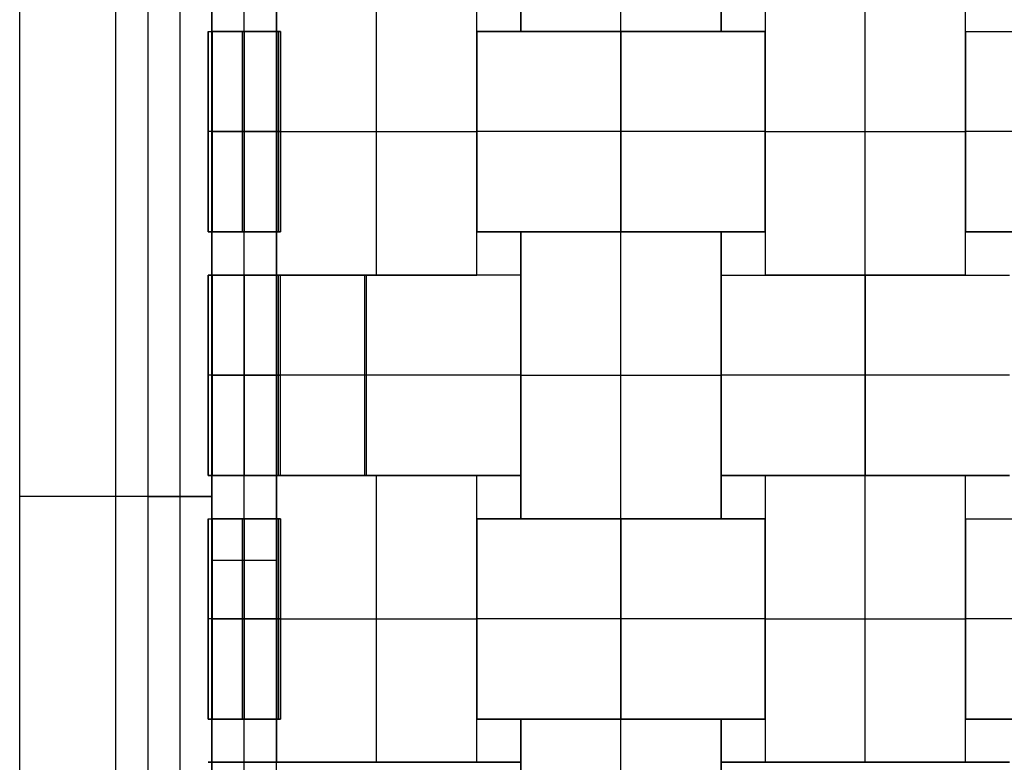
# Model space of a CAD drawing. Header units: millimetres. Extents: x -272 to 272, y -183 to 271.
# Tile 2 of 17: x -272 to -26, y -23 to 163. Entities that reach past the tile are written whole.
import ezdxf

# ---------------------------------------------------------------- set-up
doc = ezdxf.new("R2010")
doc.units = ezdxf.units.MM
doc.layers.add('Défaut', color=7, linetype='Continuous', true_color=0x000000)

msp = doc.modelspace()

# ---------------------------------------------------------------- linework, layer by layer
at = {"layer": 'Défaut'}
for p, q in [((-248, -181.48, 652), (-248, 268.52, 652)), ((-248, -181.48, 636), (-248, 268.52, 636)), ((-121.93, 159.57, 453.15), (-121.93, 268.37, 453.15)), ((-121.93, 159.57, 452.15), (-121.93, 267.87, 452.15)), ((-216, -165.48, 452), (-216, 220.52, 452)), ((-216, -165.48, 404), (-216, 220.52, 404)), ((-207.93, 170.37, 452.65), (-207.93, 98.77, 452.65)), ((-182.93, 98.77, 453.15), (-182.93, 170.37, 453.15)), ((-182.93, 98.77, 452.15), (-182.93, 170.37, 452.15)), ((-157.93, 98.77, 452.65), (-157.93, 170.37, 452.65)), ((-85.93, 170.37, 452.65), (-85.93, 98.77, 452.65)), ((-60.93, 98.77, 453.15), (-60.93, 170.37, 453.15)), ((-60.93, 98.77, 452.15), (-60.93, 170.37, 452.15)), ((-35.93, 98.77, 452.65), (-35.93, 170.37, 452.65)), ((-224.93, 109.57, 427.65), (-224.93, 159.57, 427.65)), ((-224.93, 159.57, 427.65), (-223.93, 159.57, 427.65)), ((-223.93, 159.57, 427.65), (-223.93, 109.57, 427.65)), ((-216.43, 159.57, 453.15), (-216.43, 109.57, 453.15)), ((-215.93, 109.57, 402.15), (-215.93, 159.57, 402.15)), ((-215.93, 159.57, 403.15), (-215.93, 109.57, 403.15)), ((-215.93, 109.57, 452.15), (-215.93, 159.57, 452.15)), ((-215.93, 159.57, 453.15), (-215.93, 159.57, 452.15)), ((-215.93, 159.57, 403.15), (-215.93, 159.57, 402.15)), ((-207.93, 159.57, 410.65), (-207.93, 109.57, 410.65)), ((-207.93, 159.57, 452.65), (-207.93, 109.57, 452.65)), ((-207.43, 109.57, 418.15), (-207.43, 159.57, 418.15)), ((-206.93, 109.57, 410.15), (-206.93, 159.57, 410.15)), ((-157.93, 159.57, 452.65), (-85.93, 159.57, 452.65)), ((-157.93, 109.57, 452.65), (-157.93, 159.57, 452.65)), ((-146.93, 159.57, 452.65), (-96.93, 159.57, 452.65)), ((-121.93, 159.57, 453.15), (-121.93, 109.57, 453.15)), ((-121.93, 159.57, 453.15), (-121.93, 159.57, 452.15)), ((-121.93, 109.57, 452.15), (-121.93, 159.57, 452.15)), ((-121.93, 159.57, 453.15), (-121.93, 159.57, 452.15)), ((-85.93, 159.57, 452.65), (-85.93, 109.57, 452.65)), ((-35.93, 159.57, 452.65), (36.07, 159.57, 452.65)), ((-35.93, 109.57, 452.65), (-35.93, 159.57, 452.65)), ((-224.93, 134.57, 453.15), (-224.93, 134.57, 402.15)), ((-206.93, 134.57, 402.15), (-224.93, 134.57, 402.15)), ((-207.93, 134.57, 453.15), (-224.93, 134.57, 453.15)), ((-223.93, 134.57, 452.15), (-223.93, 134.57, 403.15)), ((-223.93, 134.57, 403.15), (-207.93, 134.57, 403.15)), ((-207.93, 134.57, 452.15), (-223.93, 134.57, 452.15)), ((-207.93, 134.57, 453.15), (-157.93, 134.57, 453.15)), ((-207.93, 134.57, 452.15), (-207.93, 134.57, 453.15)), ((-207.93, 134.57, 452.15), (-157.93, 134.57, 452.15)), ((-207.93, 134.57, 418.15), (-206.93, 134.57, 418.15)), ((-207.93, 134.57, 403.15), (-207.93, 134.57, 418.15)), ((-207.93, 134.57, 452.15), (-207.93, 134.57, 453.15)), ((-206.93, 134.57, 418.15), (-206.93, 134.57, 402.15)), ((-157.93, 134.57, 452.15), (-157.93, 134.57, 453.15)), ((-85.93, 134.57, 453.15), (-157.93, 134.57, 453.15)), ((-157.93, 134.57, 452.15), (-157.93, 134.57, 453.15)), ((-85.93, 134.57, 452.15), (-157.93, 134.57, 452.15)), ((-85.93, 134.57, 452.15), (-85.93, 134.57, 453.15)), ((-85.93, 134.57, 453.15), (-35.93, 134.57, 453.15)), ((-85.93, 134.57, 452.15), (-35.93, 134.57, 452.15)), ((-85.93, 134.57, 452.15), (-85.93, 134.57, 453.15)), ((36.07, 134.57, 452.15), (-35.93, 134.57, 452.15)), ((-35.93, 134.57, 452.15), (-35.93, 134.57, 453.15)), ((36.07, 134.57, 453.15), (-35.93, 134.57, 453.15)), ((-35.93, 134.57, 452.15), (-35.93, 134.57, 453.15)), ((-223.93, 109.57, 427.65), (-224.93, 109.57, 427.65)), ((-215.93, 109.57, 453.15), (-215.93, 109.57, 452.15)), ((-215.93, 109.57, 403.15), (-215.93, 109.57, 402.15)), ((-85.93, 109.57, 452.65), (-157.93, 109.57, 452.65)), ((-146.93, 109.57, 452.65), (-146.93, 37.97, 452.65)), ((-96.93, 109.57, 452.65), (-146.93, 109.57, 452.65)), ((-121.93, 109.57, 453.15), (-121.93, 109.57, 452.15)), ((-121.93, 37.97, 452.15), (-121.93, 109.57, 452.15)), ((-121.93, 37.97, 453.15), (-121.93, 109.57, 453.15)), ((-121.93, 109.57, 453.15), (-121.93, 109.57, 452.15)), ((-96.93, 37.97, 452.65), (-96.93, 109.57, 452.65)), ((36.07, 109.57, 452.65), (-35.93, 109.57, 452.65)), ((-224.93, 98.77, 427.65), (-223.93, 98.77, 427.65)), ((-224.93, 48.77, 427.65), (-224.93, 98.77, 427.65)), ((-223.93, 98.77, 427.65), (-223.93, 48.77, 427.65)), ((-215.93, 98.77, 403.15), (-215.93, 48.77, 403.15)), ((-215.93, 48.77, 402.15), (-215.93, 98.77, 402.15)), ((-207.93, 98.77, 452.65), (-157.93, 98.77, 452.65)), ((-207.93, 98.77, 410.65), (-207.93, 48.77, 410.65)), ((-207.43, 48.77, 418.15), (-207.43, 98.77, 418.15)), ((-206.93, 48.77, 410.15), (-206.93, 98.77, 410.15)), ((-185.93, 98.77, 453.15), (-185.93, 48.77, 453.15)), ((-185.93, 98.77, 453.15), (-185.93, 98.77, 452.15)), ((-185.43, 48.77, 452.15), (-185.43, 98.77, 452.15)), ((-182.93, 98.77, 453.15), (-182.93, 98.77, 452.15)), ((-146.93, 98.77, 452.65), (-146.93, 48.77, 452.65)), ((-96.93, 48.77, 452.65), (-96.93, 98.77, 452.65)), ((-96.93, 98.77, 452.65), (-24.93, 98.77, 452.65)), ((-85.93, 98.77, 452.65), (-35.93, 98.77, 452.65)), ((-60.93, 98.77, 453.15), (-60.93, 98.77, 452.15)), ((-60.93, 48.77, 452.15), (-60.93, 98.77, 452.15)), ((-60.93, 98.77, 453.15), (-60.93, 98.77, 452.15)), ((-60.93, 98.77, 453.15), (-60.93, 48.77, 453.15)), ((-146.93, 73.77, 453.15), (-224.93, 73.77, 453.15)), ((-206.93, 73.77, 402.15), (-224.93, 73.77, 402.15)), ((-224.93, 73.77, 453.15), (-224.93, 73.77, 402.15)), ((-146.93, 73.77, 452.15), (-223.93, 73.77, 452.15)), ((-223.93, 73.77, 403.15), (-207.93, 73.77, 403.15)), ((-223.93, 73.77, 452.15), (-223.93, 73.77, 403.15)), ((-207.93, 73.77, 403.15), (-207.93, 73.77, 418.15)), ((-207.93, 73.77, 418.15), (-206.93, 73.77, 418.15)), ((-206.93, 73.77, 418.15), (-206.93, 73.77, 402.15)), ((-146.93, 73.77, 452.15), (-146.93, 73.77, 453.15)), ((-146.93, 73.77, 452.15), (-96.93, 73.77, 452.15)), ((-146.93, 73.77, 452.15), (-146.93, 73.77, 453.15)), ((-146.93, 73.77, 453.15), (-96.93, 73.77, 453.15)), ((-96.93, 73.77, 452.15), (-96.93, 73.77, 453.15)), ((-96.93, 73.77, 452.15), (-96.93, 73.77, 453.15)), ((-24.93, 73.77, 452.15), (-96.93, 73.77, 452.15)), ((-24.93, 73.77, 453.15), (-96.93, 73.77, 453.15)), ((-223.93, 48.77, 427.65), (-224.93, 48.77, 427.65)), ((-207.93, 48.77, 452.65), (-207.93, -22.83, 452.65)), ((-157.93, 48.77, 452.65), (-207.93, 48.77, 452.65)), ((-185.93, 48.77, 453.15), (-185.93, 48.77, 452.15)), ((-182.93, -22.83, 453.15), (-182.93, 48.77, 453.15)), ((-182.93, -22.83, 452.15), (-182.93, 48.77, 452.15)), ((-182.93, 48.77, 453.15), (-182.93, 48.77, 452.15)), ((-157.93, -22.83, 452.65), (-157.93, 48.77, 452.65)), ((-24.93, 48.77, 452.65), (-96.93, 48.77, 452.65)), ((-85.93, 48.77, 452.65), (-85.93, -22.83, 452.65)), ((-35.93, 48.77, 452.65), (-85.93, 48.77, 452.65)), ((-60.93, -22.83, 453.15), (-60.93, 48.77, 453.15)), ((-60.93, -22.83, 452.15), (-60.93, 48.77, 452.15)), ((-60.93, 48.77, 453.15), (-60.93, 48.77, 452.15)), ((-60.93, 48.77, 453.15), (-60.93, 48.77, 452.15)), ((-35.93, -22.83, 452.65), (-35.93, 48.77, 452.65)), ((-224, 43.52, 652), (-272, 43.52, 652)), ((-224, 43.52, 636), (-272, 43.52, 636)), ((-224.93, -12.03, 427.65), (-224.93, 37.97, 427.65)), ((-224.93, 37.97, 427.65), (-223.93, 37.97, 427.65)), ((-223.93, 37.97, 427.65), (-223.93, -12.03, 427.65)), ((-216.43, 37.97, 453.15), (-216.43, -12.03, 453.15)), ((-215.93, -12.03, 402.15), (-215.93, 37.97, 402.15)), ((-215.93, 37.97, 403.15), (-215.93, -12.03, 403.15)), ((-215.93, -12.03, 452.15), (-215.93, 37.97, 452.15)), ((-215.93, 37.97, 453.15), (-215.93, 37.97, 452.15)), ((-215.93, 37.97, 403.15), (-215.93, 37.97, 402.15)), ((-207.93, 37.97, 410.65), (-207.93, -12.03, 410.65)), ((-207.93, 37.97, 452.65), (-207.93, -12.03, 452.65)), ((-207.43, -12.03, 418.15), (-207.43, 37.97, 418.15)), ((-206.93, -12.03, 410.15), (-206.93, 37.97, 410.15)), ((-157.93, 37.97, 452.65), (-85.93, 37.97, 452.65)), ((-157.93, -12.03, 452.65), (-157.93, 37.97, 452.65)), ((-146.93, 37.97, 452.65), (-96.93, 37.97, 452.65)), ((-121.93, 37.97, 453.15), (-121.93, -12.03, 453.15)), ((-121.93, 37.97, 453.15), (-121.93, 37.97, 452.15)), ((-121.93, -12.03, 452.15), (-121.93, 37.97, 452.15)), ((-121.93, 37.97, 453.15), (-121.93, 37.97, 452.15)), ((-85.93, 37.97, 452.65), (-85.93, -12.03, 452.65)), ((-35.93, 37.97, 452.65), (36.07, 37.97, 452.65)), ((-35.93, -12.03, 452.65), (-35.93, 37.97, 452.65)), ((-208, 27.52, 452), (-224, 27.52, 452)), ((-208, 27.52, 404), (-224, 27.52, 404)), ((-224.93, 12.97, 453.15), (-224.93, 12.97, 402.15)), ((-206.93, 12.97, 402.15), (-224.93, 12.97, 402.15)), ((-207.93, 12.97, 453.15), (-224.93, 12.97, 453.15)), ((-223.93, 12.97, 452.15), (-223.93, 12.97, 403.15)), ((-223.93, 12.97, 403.15), (-207.93, 12.97, 403.15)), ((-207.93, 12.97, 452.15), (-223.93, 12.97, 452.15)), ((-207.93, 12.97, 453.15), (-157.93, 12.97, 453.15)), ((-207.93, 12.97, 452.15), (-207.93, 12.97, 453.15)), ((-207.93, 12.97, 452.15), (-157.93, 12.97, 452.15)), ((-207.93, 12.97, 418.15), (-206.93, 12.97, 418.15)), ((-207.93, 12.97, 403.15), (-207.93, 12.97, 418.15)), ((-207.93, 12.97, 452.15), (-207.93, 12.97, 453.15)), ((-206.93, 12.97, 418.15), (-206.93, 12.97, 402.15)), ((-157.93, 12.97, 452.15), (-157.93, 12.97, 453.15)), ((-85.93, 12.97, 453.15), (-157.93, 12.97, 453.15)), ((-157.93, 12.97, 452.15), (-157.93, 12.97, 453.15)), ((-85.93, 12.97, 452.15), (-157.93, 12.97, 452.15)), ((-85.93, 12.97, 452.15), (-85.93, 12.97, 453.15)), ((-85.93, 12.97, 453.15), (-35.93, 12.97, 453.15)), ((-85.93, 12.97, 452.15), (-35.93, 12.97, 452.15)), ((-85.93, 12.97, 452.15), (-85.93, 12.97, 453.15)), ((36.07, 12.97, 452.15), (-35.93, 12.97, 452.15)), ((-35.93, 12.97, 452.15), (-35.93, 12.97, 453.15)), ((36.07, 12.97, 453.15), (-35.93, 12.97, 453.15)), ((-35.93, 12.97, 452.15), (-35.93, 12.97, 453.15)), ((-223.93, -12.03, 427.65), (-224.93, -12.03, 427.65)), ((-215.93, -12.03, 453.15), (-215.93, -12.03, 452.15)), ((-215.93, -12.03, 403.15), (-215.93, -12.03, 402.15)), ((-85.93, -12.03, 452.65), (-157.93, -12.03, 452.65)), ((-146.93, -12.03, 452.65), (-146.93, -83.63, 452.65)), ((-96.93, -12.03, 452.65), (-146.93, -12.03, 452.65)), ((-121.93, -12.03, 453.15), (-121.93, -12.03, 452.15)), ((-121.93, -83.63, 453.15), (-121.93, -12.03, 453.15)), ((-121.93, -83.63, 452.15), (-121.93, -12.03, 452.15)), ((-121.93, -12.03, 453.15), (-121.93, -12.03, 452.15)), ((-96.93, -83.63, 452.65), (-96.93, -12.03, 452.65)), ((36.07, -12.03, 452.65), (-35.93, -12.03, 452.65)), ((-146.93, -22.83, 452.65), (-146.93, -72.83, 452.65))]:
    msp.add_line(p, q, dxfattribs=at)
for points in [[(-272, -181.48, 652), (-272, 43.52, 652), (-272, 268.52, 652)], [(-272, -181.48, 636), (-272, 43.52, 636), (-272, 268.52, 636)], [(-272, -181.48, 644), (-272, 43.52, 644), (-272, 268.52, 644)], [(-240, 268.52, 636), (-240, 43.52, 636), (-240, -181.48, 636)], [(-240, 268.52, 604), (-240, 43.52, 604), (-240, -181.48, 604)], [(-240, 268.52, 620), (-240, 43.52, 620), (-240, -181.48, 620)], [(-232, 268.52, 636), (-232, 43.52, 636), (-232, -181.48, 636)], [(-232, 268.52, 604), (-232, 43.52, 604), (-232, -181.48, 604)], [(-224, 268.52, 636), (-224, 43.52, 636), (-224, -181.48, 636)], [(-224, 268.52, 604), (-224, 43.52, 604), (-224, -181.48, 604)], [(-224, 268.52, 620), (-224, 43.52, 620), (-224, -181.48, 620)], [(-224, 268.52, 652), (-224, 43.52, 652), (-224, -181.48, 652)], [(-224, 268.52, 636), (-224, 43.52, 636), (-224, -181.48, 636)], [(-224, 268.52, 644), (-224, 43.52, 644), (-224, -181.48, 644)], [(-146.93, 159.57, 453.15), (-146.93, 213.97, 453.15), (-146.93, 268.37, 453.15)], [(-96.93, 268.37, 453.15), (-96.93, 213.97, 453.15), (-96.93, 159.57, 453.15)], [(-146.93, 267.87, 452.15), (-146.93, 213.72, 452.15), (-146.93, 159.57, 452.15)], [(-96.93, 159.57, 452.15), (-96.93, 213.72, 452.15), (-96.93, 267.87, 452.15)], [(-224, -165.48, 452), (-224, 27.52, 452), (-224, 220.52, 452)], [(-224, -165.48, 404), (-224, 27.52, 404), (-224, 220.52, 404)], [(-224, -165.48, 428), (-224, 27.52, 428), (-224, 220.52, 428)], [(-208, 220.52, 452), (-208, 27.52, 452), (-208, -165.48, 452)], [(-208, 220.52, 404), (-208, 27.52, 404), (-208, -165.48, 404)], [(-208, 220.52, 428), (-208, 27.52, 428), (-208, -165.48, 428)], [(-207.93, 170.37, 453.15), (-207.93, 134.57, 453.15), (-207.93, 98.77, 453.15)], [(-207.93, 170.37, 452.15), (-207.93, 134.57, 452.15), (-207.93, 98.77, 452.15)], [(-157.93, 98.77, 453.15), (-157.93, 134.57, 453.15), (-157.93, 170.37, 453.15)], [(-157.93, 98.77, 452.15), (-157.93, 134.57, 452.15), (-157.93, 170.37, 452.15)], [(-85.93, 170.37, 453.15), (-85.93, 134.57, 453.15), (-85.93, 98.77, 453.15)], [(-85.93, 170.37, 452.15), (-85.93, 134.57, 452.15), (-85.93, 98.77, 452.15)], [(-35.93, 98.77, 453.15), (-35.93, 134.57, 453.15), (-35.93, 170.37, 453.15)], [(-35.93, 98.77, 452.15), (-35.93, 134.57, 452.15), (-35.93, 170.37, 452.15)], [(-224.93, 109.57, 453.15), (-224.93, 134.57, 453.15), (-224.93, 159.57, 453.15)], [(-224.93, 159.57, 453.15), (-224.93, 159.57, 427.65), (-224.93, 159.57, 402.15)], [(-224.93, 159.57, 402.15), (-224.93, 134.57, 402.15), (-224.93, 109.57, 402.15)], [(-224.93, 159.57, 402.15), (-215.93, 159.57, 402.15), (-206.93, 159.57, 402.15)], [(-224.93, 159.57, 453.15), (-216.43, 159.57, 453.15), (-207.93, 159.57, 453.15)], [(-223.93, 109.57, 403.15), (-223.93, 134.57, 403.15), (-223.93, 159.57, 403.15)], [(-223.93, 159.57, 403.15), (-223.93, 159.57, 427.65), (-223.93, 159.57, 452.15)], [(-223.93, 159.57, 452.15), (-223.93, 134.57, 452.15), (-223.93, 109.57, 452.15)], [(-207.93, 159.57, 403.15), (-215.93, 159.57, 403.15), (-223.93, 159.57, 403.15)], [(-223.93, 159.57, 452.15), (-215.93, 159.57, 452.15), (-207.93, 159.57, 452.15)], [(-207.93, 109.57, 403.15), (-207.93, 134.57, 403.15), (-207.93, 159.57, 403.15)], [(-206.93, 159.57, 418.15), (-207.43, 159.57, 418.15), (-207.93, 159.57, 418.15)], [(-207.93, 159.57, 418.15), (-207.93, 134.57, 418.15), (-207.93, 109.57, 418.15)], [(-207.93, 159.57, 418.15), (-207.93, 159.57, 410.65), (-207.93, 159.57, 403.15)], [(-207.93, 159.57, 452.15), (-207.93, 134.57, 452.15), (-207.93, 109.57, 452.15)], [(-207.93, 159.57, 453.15), (-207.93, 159.57, 452.65), (-207.93, 159.57, 452.15)], [(-207.93, 109.57, 453.15), (-207.93, 134.57, 453.15), (-207.93, 159.57, 453.15)], [(-206.93, 159.57, 402.15), (-206.93, 134.57, 402.15), (-206.93, 109.57, 402.15)], [(-206.93, 159.57, 402.15), (-206.93, 159.57, 410.15), (-206.93, 159.57, 418.15)], [(-206.93, 159.57, 418.15), (-206.93, 134.57, 418.15), (-206.93, 109.57, 418.15)], [(-85.93, 159.57, 453.15), (-121.93, 159.57, 453.15), (-157.93, 159.57, 453.15)], [(-157.93, 159.57, 453.15), (-157.93, 134.57, 453.15), (-157.93, 109.57, 453.15)], [(-85.93, 159.57, 452.15), (-121.93, 159.57, 452.15), (-157.93, 159.57, 452.15)], [(-157.93, 159.57, 452.15), (-157.93, 159.57, 452.65), (-157.93, 159.57, 453.15)], [(-157.93, 109.57, 452.15), (-157.93, 134.57, 452.15), (-157.93, 159.57, 452.15)], [(-146.93, 159.57, 453.15), (-121.93, 159.57, 453.15), (-96.93, 159.57, 453.15)], [(-146.93, 159.57, 452.15), (-146.93, 159.57, 452.65), (-146.93, 159.57, 453.15)], [(-96.93, 159.57, 452.15), (-121.93, 159.57, 452.15), (-146.93, 159.57, 452.15)], [(-96.93, 159.57, 453.15), (-96.93, 159.57, 452.65), (-96.93, 159.57, 452.15)], [(-85.93, 109.57, 453.15), (-85.93, 134.57, 453.15), (-85.93, 159.57, 453.15)], [(-85.93, 159.57, 453.15), (-85.93, 159.57, 452.65), (-85.93, 159.57, 452.15)], [(-85.93, 159.57, 452.15), (-85.93, 134.57, 452.15), (-85.93, 109.57, 452.15)], [(-35.93, 109.57, 452.15), (-35.93, 134.57, 452.15), (-35.93, 159.57, 452.15)], [(-35.93, 159.57, 452.15), (0.07, 159.57, 452.15), (36.07, 159.57, 452.15)], [(-35.93, 159.57, 452.15), (-35.93, 159.57, 452.65), (-35.93, 159.57, 453.15)], [(-35.93, 159.57, 453.15), (0.07, 159.57, 453.15), (36.07, 159.57, 453.15)], [(-35.93, 159.57, 453.15), (-35.93, 134.57, 453.15), (-35.93, 109.57, 453.15)], [(-224.93, 109.57, 402.15), (-224.93, 109.57, 427.65), (-224.93, 109.57, 453.15)], [(-206.93, 109.57, 402.15), (-215.93, 109.57, 402.15), (-224.93, 109.57, 402.15)], [(-224.93, 109.57, 453.15), (-216.43, 109.57, 453.15), (-207.93, 109.57, 453.15)], [(-223.93, 109.57, 452.15), (-223.93, 109.57, 427.65), (-223.93, 109.57, 403.15)], [(-223.93, 109.57, 403.15), (-215.93, 109.57, 403.15), (-207.93, 109.57, 403.15)], [(-207.93, 109.57, 452.15), (-215.93, 109.57, 452.15), (-223.93, 109.57, 452.15)], [(-207.93, 109.57, 418.15), (-207.43, 109.57, 418.15), (-206.93, 109.57, 418.15)], [(-207.93, 109.57, 403.15), (-207.93, 109.57, 410.65), (-207.93, 109.57, 418.15)], [(-207.93, 109.57, 452.15), (-207.93, 109.57, 452.65), (-207.93, 109.57, 453.15)], [(-206.93, 109.57, 418.15), (-206.93, 109.57, 410.15), (-206.93, 109.57, 402.15)], [(-157.93, 109.57, 453.15), (-121.93, 109.57, 453.15), (-85.93, 109.57, 453.15)], [(-157.93, 109.57, 453.15), (-157.93, 109.57, 452.65), (-157.93, 109.57, 452.15)], [(-157.93, 109.57, 452.15), (-121.93, 109.57, 452.15), (-85.93, 109.57, 452.15)], [(-96.93, 109.57, 452.15), (-121.93, 109.57, 452.15), (-146.93, 109.57, 452.15)], [(-146.93, 109.57, 452.15), (-146.93, 73.77, 452.15), (-146.93, 37.97, 452.15)], [(-146.93, 109.57, 453.15), (-146.93, 109.57, 452.65), (-146.93, 109.57, 452.15)], [(-146.93, 37.97, 453.15), (-146.93, 73.77, 453.15), (-146.93, 109.57, 453.15)], [(-96.93, 109.57, 453.15), (-121.93, 109.57, 453.15), (-146.93, 109.57, 453.15)], [(-96.93, 37.97, 452.15), (-96.93, 73.77, 452.15), (-96.93, 109.57, 452.15)], [(-96.93, 109.57, 452.15), (-96.93, 109.57, 452.65), (-96.93, 109.57, 453.15)], [(-96.93, 109.57, 453.15), (-96.93, 73.77, 453.15), (-96.93, 37.97, 453.15)], [(-85.93, 109.57, 452.15), (-85.93, 109.57, 452.65), (-85.93, 109.57, 453.15)], [(36.07, 109.57, 453.15), (0.07, 109.57, 453.15), (-35.93, 109.57, 453.15)], [(-35.93, 109.57, 453.15), (-35.93, 109.57, 452.65), (-35.93, 109.57, 452.15)], [(-35.93, 109.57, 452.15), (0.07, 109.57, 452.15), (36.07, 109.57, 452.15)], [(-146.93, 98.77, 453.15), (-185.93, 98.77, 453.15), (-224.93, 98.77, 453.15)], [(-224.93, 98.77, 453.15), (-224.93, 73.77, 453.15), (-224.93, 48.77, 453.15)], [(-206.93, 98.77, 402.15), (-215.93, 98.77, 402.15), (-224.93, 98.77, 402.15)], [(-224.93, 98.77, 402.15), (-224.93, 98.77, 427.65), (-224.93, 98.77, 453.15)], [(-224.93, 48.77, 402.15), (-224.93, 73.77, 402.15), (-224.93, 98.77, 402.15)], [(-146.93, 98.77, 452.15), (-185.43, 98.77, 452.15), (-223.93, 98.77, 452.15)], [(-223.93, 98.77, 452.15), (-223.93, 98.77, 427.65), (-223.93, 98.77, 403.15)], [(-223.93, 98.77, 403.15), (-215.93, 98.77, 403.15), (-207.93, 98.77, 403.15)], [(-223.93, 48.77, 452.15), (-223.93, 73.77, 452.15), (-223.93, 98.77, 452.15)], [(-223.93, 98.77, 403.15), (-223.93, 73.77, 403.15), (-223.93, 48.77, 403.15)], [(-207.93, 98.77, 453.15), (-182.93, 98.77, 453.15), (-157.93, 98.77, 453.15)], [(-207.93, 98.77, 452.15), (-207.93, 98.77, 452.65), (-207.93, 98.77, 453.15)], [(-207.93, 98.77, 452.15), (-182.93, 98.77, 452.15), (-157.93, 98.77, 452.15)], [(-207.93, 98.77, 403.15), (-207.93, 98.77, 410.65), (-207.93, 98.77, 418.15)], [(-207.93, 98.77, 418.15), (-207.43, 98.77, 418.15), (-206.93, 98.77, 418.15)], [(-207.93, 98.77, 403.15), (-207.93, 73.77, 403.15), (-207.93, 48.77, 403.15)], [(-207.93, 48.77, 418.15), (-207.93, 73.77, 418.15), (-207.93, 98.77, 418.15)], [(-206.93, 98.77, 418.15), (-206.93, 98.77, 410.15), (-206.93, 98.77, 402.15)], [(-206.93, 48.77, 418.15), (-206.93, 73.77, 418.15), (-206.93, 98.77, 418.15)], [(-206.93, 48.77, 402.15), (-206.93, 73.77, 402.15), (-206.93, 98.77, 402.15)], [(-157.93, 98.77, 453.15), (-157.93, 98.77, 452.65), (-157.93, 98.77, 452.15)], [(-146.93, 98.77, 453.15), (-146.93, 98.77, 452.65), (-146.93, 98.77, 452.15)], [(-146.93, 48.77, 453.15), (-146.93, 73.77, 453.15), (-146.93, 98.77, 453.15)], [(-146.93, 98.77, 452.15), (-146.93, 73.77, 452.15), (-146.93, 48.77, 452.15)], [(-96.93, 98.77, 452.15), (-96.93, 98.77, 452.65), (-96.93, 98.77, 453.15)], [(-96.93, 48.77, 452.15), (-96.93, 73.77, 452.15), (-96.93, 98.77, 452.15)], [(-96.93, 98.77, 453.15), (-96.93, 73.77, 453.15), (-96.93, 48.77, 453.15)], [(-96.93, 98.77, 452.15), (-60.93, 98.77, 452.15), (-24.93, 98.77, 452.15)], [(-96.93, 98.77, 453.15), (-60.93, 98.77, 453.15), (-24.93, 98.77, 453.15)], [(-85.93, 98.77, 453.15), (-60.93, 98.77, 453.15), (-35.93, 98.77, 453.15)], [(-85.93, 98.77, 452.15), (-85.93, 98.77, 452.65), (-85.93, 98.77, 453.15)], [(-35.93, 98.77, 452.15), (-60.93, 98.77, 452.15), (-85.93, 98.77, 452.15)], [(-35.93, 98.77, 453.15), (-35.93, 98.77, 452.65), (-35.93, 98.77, 452.15)], [(-224.93, 48.77, 453.15), (-185.93, 48.77, 453.15), (-146.93, 48.77, 453.15)], [(-206.93, 48.77, 402.15), (-215.93, 48.77, 402.15), (-224.93, 48.77, 402.15)], [(-224.93, 48.77, 402.15), (-224.93, 48.77, 427.65), (-224.93, 48.77, 453.15)], [(-146.93, 48.77, 452.15), (-185.43, 48.77, 452.15), (-223.93, 48.77, 452.15)], [(-223.93, 48.77, 403.15), (-215.93, 48.77, 403.15), (-207.93, 48.77, 403.15)], [(-223.93, 48.77, 452.15), (-223.93, 48.77, 427.65), (-223.93, 48.77, 403.15)], [(-207.93, 48.77, 403.15), (-207.93, 48.77, 410.65), (-207.93, 48.77, 418.15)], [(-207.93, 48.77, 418.15), (-207.43, 48.77, 418.15), (-206.93, 48.77, 418.15)], [(-157.93, 48.77, 453.15), (-182.93, 48.77, 453.15), (-207.93, 48.77, 453.15)], [(-207.93, 48.77, 453.15), (-207.93, 12.97, 453.15), (-207.93, -22.83, 453.15)], [(-207.93, 48.77, 453.15), (-207.93, 48.77, 452.65), (-207.93, 48.77, 452.15)], [(-207.93, 48.77, 452.15), (-207.93, 12.97, 452.15), (-207.93, -22.83, 452.15)], [(-157.93, 48.77, 452.15), (-182.93, 48.77, 452.15), (-207.93, 48.77, 452.15)], [(-206.93, 48.77, 418.15), (-206.93, 48.77, 410.15), (-206.93, 48.77, 402.15)], [(-157.93, -22.83, 453.15), (-157.93, 12.97, 453.15), (-157.93, 48.77, 453.15)], [(-157.93, 48.77, 452.15), (-157.93, 48.77, 452.65), (-157.93, 48.77, 453.15)], [(-157.93, -22.83, 452.15), (-157.93, 12.97, 452.15), (-157.93, 48.77, 452.15)], [(-146.93, 48.77, 452.15), (-146.93, 48.77, 452.65), (-146.93, 48.77, 453.15)], [(-96.93, 48.77, 453.15), (-96.93, 48.77, 452.65), (-96.93, 48.77, 452.15)], [(-24.93, 48.77, 453.15), (-60.93, 48.77, 453.15), (-96.93, 48.77, 453.15)], [(-96.93, 48.77, 452.15), (-60.93, 48.77, 452.15), (-24.93, 48.77, 452.15)], [(-35.93, 48.77, 453.15), (-60.93, 48.77, 453.15), (-85.93, 48.77, 453.15)], [(-85.93, 48.77, 453.15), (-85.93, 12.97, 453.15), (-85.93, -22.83, 453.15)], [(-85.93, 48.77, 452.15), (-85.93, 12.97, 452.15), (-85.93, -22.83, 452.15)], [(-35.93, 48.77, 452.15), (-60.93, 48.77, 452.15), (-85.93, 48.77, 452.15)], [(-85.93, 48.77, 453.15), (-85.93, 48.77, 452.65), (-85.93, 48.77, 452.15)], [(-35.93, -22.83, 453.15), (-35.93, 12.97, 453.15), (-35.93, 48.77, 453.15)], [(-35.93, -22.83, 452.15), (-35.93, 12.97, 452.15), (-35.93, 48.77, 452.15)], [(-35.93, 48.77, 452.15), (-35.93, 48.77, 452.65), (-35.93, 48.77, 453.15)], [(-272, 43.52, 652), (-272, 43.52, 644), (-272, 43.52, 636)], [(-224, 43.52, 636), (-232, 43.52, 636), (-240, 43.52, 636)], [(-240, 43.52, 636), (-240, 43.52, 620), (-240, 43.52, 604)], [(-240, 43.52, 604), (-232, 43.52, 604), (-224, 43.52, 604)], [(-224, 43.52, 604), (-224, 43.52, 620), (-224, 43.52, 636)], [(-224, 43.52, 652), (-224, 43.52, 644), (-224, 43.52, 636)], [(-224.93, -12.03, 453.15), (-224.93, 12.97, 453.15), (-224.93, 37.97, 453.15)], [(-224.93, 37.97, 453.15), (-224.93, 37.97, 427.65), (-224.93, 37.97, 402.15)], [(-224.93, 37.97, 402.15), (-224.93, 12.97, 402.15), (-224.93, -12.03, 402.15)], [(-224.93, 37.97, 402.15), (-215.93, 37.97, 402.15), (-206.93, 37.97, 402.15)], [(-224.93, 37.97, 453.15), (-216.43, 37.97, 453.15), (-207.93, 37.97, 453.15)], [(-223.93, -12.03, 403.15), (-223.93, 12.97, 403.15), (-223.93, 37.97, 403.15)], [(-223.93, 37.97, 403.15), (-223.93, 37.97, 427.65), (-223.93, 37.97, 452.15)], [(-223.93, 37.97, 452.15), (-223.93, 12.97, 452.15), (-223.93, -12.03, 452.15)], [(-207.93, 37.97, 403.15), (-215.93, 37.97, 403.15), (-223.93, 37.97, 403.15)], [(-223.93, 37.97, 452.15), (-215.93, 37.97, 452.15), (-207.93, 37.97, 452.15)], [(-207.93, -12.03, 403.15), (-207.93, 12.97, 403.15), (-207.93, 37.97, 403.15)], [(-206.93, 37.97, 418.15), (-207.43, 37.97, 418.15), (-207.93, 37.97, 418.15)], [(-207.93, 37.97, 418.15), (-207.93, 12.97, 418.15), (-207.93, -12.03, 418.15)], [(-207.93, 37.97, 418.15), (-207.93, 37.97, 410.65), (-207.93, 37.97, 403.15)], [(-207.93, 37.97, 452.15), (-207.93, 12.97, 452.15), (-207.93, -12.03, 452.15)], [(-207.93, 37.97, 453.15), (-207.93, 37.97, 452.65), (-207.93, 37.97, 452.15)], [(-207.93, -12.03, 453.15), (-207.93, 12.97, 453.15), (-207.93, 37.97, 453.15)], [(-206.93, 37.97, 402.15), (-206.93, 12.97, 402.15), (-206.93, -12.03, 402.15)], [(-206.93, 37.97, 402.15), (-206.93, 37.97, 410.15), (-206.93, 37.97, 418.15)], [(-206.93, 37.97, 418.15), (-206.93, 12.97, 418.15), (-206.93, -12.03, 418.15)], [(-85.93, 37.97, 453.15), (-121.93, 37.97, 453.15), (-157.93, 37.97, 453.15)], [(-157.93, 37.97, 453.15), (-157.93, 12.97, 453.15), (-157.93, -12.03, 453.15)], [(-85.93, 37.97, 452.15), (-121.93, 37.97, 452.15), (-157.93, 37.97, 452.15)], [(-157.93, 37.97, 452.15), (-157.93, 37.97, 452.65), (-157.93, 37.97, 453.15)], [(-157.93, -12.03, 452.15), (-157.93, 12.97, 452.15), (-157.93, 37.97, 452.15)], [(-146.93, 37.97, 452.15), (-146.93, 37.97, 452.65), (-146.93, 37.97, 453.15)], [(-96.93, 37.97, 452.15), (-121.93, 37.97, 452.15), (-146.93, 37.97, 452.15)], [(-146.93, 37.97, 453.15), (-121.93, 37.97, 453.15), (-96.93, 37.97, 453.15)], [(-96.93, 37.97, 453.15), (-96.93, 37.97, 452.65), (-96.93, 37.97, 452.15)], [(-85.93, -12.03, 453.15), (-85.93, 12.97, 453.15), (-85.93, 37.97, 453.15)], [(-85.93, 37.97, 453.15), (-85.93, 37.97, 452.65), (-85.93, 37.97, 452.15)], [(-85.93, 37.97, 452.15), (-85.93, 12.97, 452.15), (-85.93, -12.03, 452.15)], [(-35.93, -12.03, 452.15), (-35.93, 12.97, 452.15), (-35.93, 37.97, 452.15)], [(-35.93, 37.97, 452.15), (0.07, 37.97, 452.15), (36.07, 37.97, 452.15)], [(-35.93, 37.97, 452.15), (-35.93, 37.97, 452.65), (-35.93, 37.97, 453.15)], [(-35.93, 37.97, 453.15), (0.07, 37.97, 453.15), (36.07, 37.97, 453.15)], [(-35.93, 37.97, 453.15), (-35.93, 12.97, 453.15), (-35.93, -12.03, 453.15)], [(-224, 27.52, 452), (-224, 27.52, 428), (-224, 27.52, 404)], [(-208, 27.52, 452), (-208, 27.52, 428), (-208, 27.52, 404)], [(-224.93, -12.03, 402.15), (-224.93, -12.03, 427.65), (-224.93, -12.03, 453.15)], [(-206.93, -12.03, 402.15), (-215.93, -12.03, 402.15), (-224.93, -12.03, 402.15)], [(-224.93, -12.03, 453.15), (-216.43, -12.03, 453.15), (-207.93, -12.03, 453.15)], [(-223.93, -12.03, 452.15), (-223.93, -12.03, 427.65), (-223.93, -12.03, 403.15)], [(-223.93, -12.03, 403.15), (-215.93, -12.03, 403.15), (-207.93, -12.03, 403.15)], [(-207.93, -12.03, 452.15), (-215.93, -12.03, 452.15), (-223.93, -12.03, 452.15)], [(-207.93, -12.03, 418.15), (-207.43, -12.03, 418.15), (-206.93, -12.03, 418.15)], [(-207.93, -12.03, 403.15), (-207.93, -12.03, 410.65), (-207.93, -12.03, 418.15)], [(-207.93, -12.03, 452.15), (-207.93, -12.03, 452.65), (-207.93, -12.03, 453.15)], [(-206.93, -12.03, 418.15), (-206.93, -12.03, 410.15), (-206.93, -12.03, 402.15)], [(-157.93, -12.03, 453.15), (-121.93, -12.03, 453.15), (-85.93, -12.03, 453.15)], [(-157.93, -12.03, 453.15), (-157.93, -12.03, 452.65), (-157.93, -12.03, 452.15)], [(-157.93, -12.03, 452.15), (-121.93, -12.03, 452.15), (-85.93, -12.03, 452.15)], [(-146.93, -12.03, 453.15), (-146.93, -12.03, 452.65), (-146.93, -12.03, 452.15)], [(-146.93, -12.03, 452.15), (-146.93, -47.83, 452.15), (-146.93, -83.63, 452.15)], [(-146.93, -83.63, 453.15), (-146.93, -47.83, 453.15), (-146.93, -12.03, 453.15)], [(-96.93, -12.03, 453.15), (-121.93, -12.03, 453.15), (-146.93, -12.03, 453.15)], [(-96.93, -12.03, 452.15), (-121.93, -12.03, 452.15), (-146.93, -12.03, 452.15)], [(-96.93, -12.03, 452.15), (-96.93, -12.03, 452.65), (-96.93, -12.03, 453.15)], [(-96.93, -12.03, 453.15), (-96.93, -47.83, 453.15), (-96.93, -83.63, 453.15)], [(-96.93, -83.63, 452.15), (-96.93, -47.83, 452.15), (-96.93, -12.03, 452.15)], [(-85.93, -12.03, 452.15), (-85.93, -12.03, 452.65), (-85.93, -12.03, 453.15)], [(36.07, -12.03, 453.15), (0.07, -12.03, 453.15), (-35.93, -12.03, 453.15)], [(-35.93, -12.03, 453.15), (-35.93, -12.03, 452.65), (-35.93, -12.03, 452.15)], [(-35.93, -12.03, 452.15), (0.07, -12.03, 452.15), (36.07, -12.03, 452.15)], [(-206.93, -22.83, 402.15), (-215.93, -22.83, 402.15), (-224.93, -22.83, 402.15)], [(-224.93, -22.83, 402.15), (-224.93, -22.83, 427.65), (-224.93, -22.83, 453.15)], [(-224.93, -22.83, 453.15), (-185.93, -22.83, 453.15), (-146.93, -22.83, 453.15)], [(-146.93, -22.83, 452.15), (-185.43, -22.83, 452.15), (-223.93, -22.83, 452.15)], [(-223.93, -22.83, 452.15), (-223.93, -22.83, 427.65), (-223.93, -22.83, 403.15)], [(-223.93, -22.83, 403.15), (-215.93, -22.83, 403.15), (-207.93, -22.83, 403.15)], [(-207.93, -22.83, 403.15), (-207.93, -22.83, 410.65), (-207.93, -22.83, 418.15)], [(-207.93, -22.83, 418.15), (-207.43, -22.83, 418.15), (-206.93, -22.83, 418.15)], [(-207.93, -22.83, 453.15), (-182.93, -22.83, 453.15), (-157.93, -22.83, 453.15)], [(-207.93, -22.83, 452.15), (-207.93, -22.83, 452.65), (-207.93, -22.83, 453.15)], [(-157.93, -22.83, 452.15), (-182.93, -22.83, 452.15), (-207.93, -22.83, 452.15)], [(-206.93, -22.83, 418.15), (-206.93, -22.83, 410.15), (-206.93, -22.83, 402.15)], [(-157.93, -22.83, 453.15), (-157.93, -22.83, 452.65), (-157.93, -22.83, 452.15)], [(-146.93, -22.83, 453.15), (-146.93, -22.83, 452.65), (-146.93, -22.83, 452.15)], [(-24.93, -22.83, 452.15), (-60.93, -22.83, 452.15), (-96.93, -22.83, 452.15)], [(-96.93, -22.83, 452.15), (-96.93, -22.83, 452.65), (-96.93, -22.83, 453.15)], [(-96.93, -22.83, 453.15), (-60.93, -22.83, 453.15), (-24.93, -22.83, 453.15)], [(-85.93, -22.83, 453.15), (-60.93, -22.83, 453.15), (-35.93, -22.83, 453.15)], [(-85.93, -22.83, 452.15), (-85.93, -22.83, 452.65), (-85.93, -22.83, 453.15)], [(-35.93, -22.83, 452.15), (-60.93, -22.83, 452.15), (-85.93, -22.83, 452.15)], [(-35.93, -22.83, 453.15), (-35.93, -22.83, 452.65), (-35.93, -22.83, 452.15)]]:
    msp.add_open_spline(points, degree=2, dxfattribs=at)

doc.saveas('drawing.dxf')
